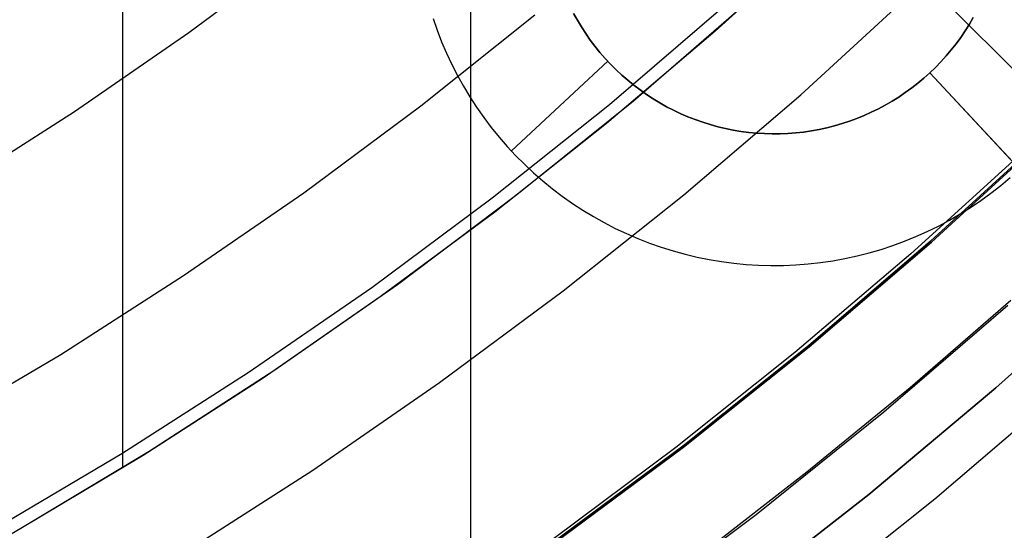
# Model space of a CAD drawing. Header units: millimetres. Extents: x 8926 to 10090, y -5004 to -3986.
# Tile 178 of 256: x 9528.3 to 9538.03, y -4390.78 to -4385.74. Entities that reach past the tile are written whole.
import ezdxf

# ---------------------------------------------------------------- set-up
doc = ezdxf.new("R2010")
doc.units = ezdxf.units.MM
for name, color, linetype in [('1', 7, 'Continuous'), ('COLOR EXT', 7, 'Continuous'), ('luz', 7, 'Continuous'), ('PLASTICO NEGRO', 7, 'Continuous')]:
    doc.layers.add(name, color=color, linetype=linetype)

msp = doc.modelspace()

# ---------------------------------------------------------------- linework, layer by layer
at = {"layer": '1', "color": 250, "true_color": 0x111111}
for p, q in [((9529.3197, -4369.1828, 98.6312), (9529.3197, -4390.159, 98.6312)), ((9536.2161, -4384.9069, 98.6312), (9535.173, -4385.8524, 98.6312)), ((9535.484, -4385.577, 98.6312), (9534.3661, -4386.5426, 98.6312)), ((9535.173, -4385.8524, 98.6312), (9534.0994, -4386.7633, 98.6312)), ((9534.3661, -4386.5426, 98.6312), (9533.2158, -4387.4692, 98.6312)), ((9534.0994, -4386.7633, 98.6312), (9532.9966, -4387.6385, 98.6312)), ((9537.3005, -4387.9273, 89.1312), (9538.4704, -4386.8542, 89.1312)), ((9538.4704, -4386.8542, 92.3996), (9537.3005, -4387.9273, 92.3996)), ((9538.2214, -4387.0387, 95.6679), (9537.1066, -4388.0497, 95.6679)), ((9533.2158, -4387.4692, 98.6312), (9532.0343, -4388.3558, 98.6312)), ((9532.9966, -4387.6385, 98.6312), (9531.8658, -4388.4772, 98.6312)), ((9536.0942, -4388.9593, 89.1312), (9537.3005, -4387.9273, 89.1312)), ((9537.3005, -4387.9273, 92.3996), (9536.0942, -4388.9593, 92.3996)), ((9537.1066, -4388.0497, 95.6679), (9535.9602, -4389.0251, 95.6679)), ((9532.0343, -4388.3558, 98.6312), (9530.8231, -4389.2013, 98.6312)), ((9531.8658, -4388.4772, 98.6312), (9530.7081, -4389.2784, 98.6312)), ((9538.0942, -4388.5122, 89.1312), (9537.0986, -4389.3744, 89.1312)), ((9538.0619, -4388.5621, 89.1312), (9536.838, -4389.6162, 89.1312)), ((9535.9602, -4389.0251, 95.6679), (9534.7835, -4389.9637, 95.6679)), ((9534.853, -4389.9492, 89.1312), (9536.0942, -4388.9593, 89.1312)), ((9536.0942, -4388.9593, 92.3996), (9534.853, -4389.9492, 92.3996)), ((9530.8231, -4389.2013, 98.6312), (9529.5836, -4390.0047, 98.6312)), ((9530.7081, -4389.2784, 98.6312), (9529.5249, -4390.0413, 98.6312)), ((9537.0986, -4389.3744, 89.1312), (9536.0795, -4390.209, 89.1312)), ((9536.838, -4389.6162, 89.1312), (9535.5785, -4390.6276, 89.1312)), ((9534.7835, -4389.9637, 95.6679), (9533.5778, -4390.8647, 95.6679)), ((9533.5784, -4390.8955, 89.1312), (9534.853, -4389.9492, 89.1312)), ((9534.853, -4389.9492, 92.3996), (9533.5784, -4390.8955, 92.3996)), ((9529.5836, -4390.0047, 98.6312), (9528.3173, -4390.7651, 98.6312)), ((9529.5249, -4390.0413, 98.6312), (9528.3173, -4390.7651, 98.6312)), ((9536.0795, -4390.209, 89.1312), (9535.0378, -4391.0153, 89.1312)), ((9535.5785, -4390.6276, 89.1312), (9534.2849, -4391.595, 89.1312)), ((9528.3173, -4390.7651, 98.6312), (9527.0943, -4391.4662, 98.6312))]:
    msp.add_line(p, q, dxfattribs=at)
at = {"layer": 'COLOR EXT', "color": 30, "true_color": 0xff8d00}
for p, q in [((9557.7121, -4405.8264, 21.2621), (9530.8322, -4378.9464, 21.2621)), ((9530.8322, -4378.9464, 25.2621), (9557.7121, -4405.8264, 25.2621)), ((9557.7121, -4405.8264, 23.2621), (9530.8322, -4378.9464, 23.2621)), ((9532.7587, -4421.7359, 21.2621), (9532.7587, -4380.8729, 21.2621))]:
    msp.add_line(p, q, dxfattribs=at)
at = {"layer": 'luz', "color": 7, "true_color": 0xffffff}
for p, q in [((9529.9763, -4385.8649, -23.1173), (9531.0794, -4385.0459, -23.1173)), ((9536.0178, -4386.4794, -23.5653), (9537.1385, -4385.4514, -23.5653)), ((9535.2533, -4385.6164, -23.8728), (9534.1279, -4386.5792, -23.8728)), ((9532.2669, -4386.5889, -24.1804), (9533.3937, -4385.6904, -24.1804)), ((9528.8455, -4386.6454, -23.1173), (9529.9763, -4385.8649, -23.1173)), ((9534.8622, -4387.468, -23.5653), (9536.0178, -4386.4794, -23.5653)), ((9531.1098, -4387.448, -24.1804), (9532.2669, -4386.5889, -24.1804)), ((9534.1279, -4386.5792, -23.8728), (9532.9701, -4387.5026, -23.8728)), ((9527.6885, -4387.3864, -23.1173), (9528.8455, -4386.6454, -23.1173)), ((9537.3089, -4387.9368, -24.6283), (9538.4792, -4386.8634, -24.6283)), ((9529.9238, -4388.2667, -24.1804), (9531.1098, -4387.448, -24.1804)), ((9533.6732, -4388.4162, -23.5653), (9534.8622, -4387.468, -23.5653)), ((9532.9701, -4387.5026, -23.8728), (9531.781, -4388.3854, -23.8728)), ((9536.1023, -4388.9691, -24.6283), (9537.3089, -4387.9368, -24.6283)), ((9528.7102, -4389.044, -24.1804), (9529.9238, -4388.2667, -24.1804)), ((9531.781, -4388.3854, -23.8728), (9530.5622, -4389.2267, -23.8728)), ((9532.4522, -4389.3228, -23.5653), (9533.6732, -4388.4162, -23.5653)), ((9534.8608, -4389.9592, -24.6283), (9536.1023, -4388.9691, -24.6283)), ((9527.4705, -4389.7789, -24.1804), (9528.7102, -4389.044, -24.1804)), ((9530.5622, -4389.2267, -23.8728), (9529.3151, -4390.0254, -23.8728)), ((9531.2007, -4390.1867, -23.5653), (9532.4522, -4389.3228, -23.5653)), ((9537.3424, -4390.4703, -25.6914), (9538.6001, -4389.3942, -25.6914)), ((9533.5858, -4390.9059, -24.6283), (9534.8608, -4389.9592, -24.6283)), ((9529.3151, -4390.0254, -23.8728), (9528.0412, -4390.7806, -23.8728)), ((9529.92, -4391.0068, -23.5653), (9531.2007, -4390.1867, -23.5653)), ((9536.0483, -4391.5023, -25.6914), (9537.3424, -4390.4703, -25.6914))]:
    msp.add_line(p, q, dxfattribs=at)
at = {"layer": 'PLASTICO NEGRO', "color": 254, "true_color": 0xcad1ee}
for p, q in [((9533.8124, -4385.7446, 34.8621), (9533.7746, -4385.6767, 34.8621)), ((9533.8124, -4385.7446, 35.0621), (9533.7746, -4385.6767, 35.0621)), ((9533.7746, -4385.6767, 34.9621), (9533.8124, -4385.7446, 34.9621)), ((9537.6831, -4385.7834, 34.8621), (9537.7223, -4385.7163, 34.8621)), ((9537.7223, -4385.7163, 35.0621), (9537.6831, -4385.7834, 35.0621)), ((9537.6831, -4385.7834, 34.9621), (9537.7223, -4385.7163, 34.9621)), ((9532.3872, -4385.7265, 33.5621), (9532.4275, -4385.8423, 33.5621)), ((9533.8525, -4385.8111, 34.8621), (9533.8124, -4385.7446, 34.8621)), ((9533.8525, -4385.8111, 35.0621), (9533.8124, -4385.7446, 35.0621)), ((9533.8124, -4385.7446, 34.9621), (9533.8525, -4385.8111, 34.9621)), ((9533.8948, -4385.8762, 34.8621), (9533.8525, -4385.8111, 34.8621)), ((9533.8948, -4385.8762, 35.0621), (9533.8525, -4385.8111, 35.0621)), ((9533.8525, -4385.8111, 34.9621), (9533.8948, -4385.8762, 34.9621)), ((9537.6417, -4385.8491, 34.8621), (9537.6831, -4385.7834, 34.8621)), ((9537.6831, -4385.7834, 35.0621), (9537.6417, -4385.8491, 35.0621)), ((9537.6417, -4385.8491, 34.9621), (9537.6831, -4385.7834, 34.9621)), ((9532.4275, -4385.8423, 33.5621), (9532.4718, -4385.9565, 33.5621)), ((9533.9394, -4385.9398, 34.8621), (9533.8948, -4385.8762, 34.8621)), ((9533.9394, -4385.9398, 35.0621), (9533.8948, -4385.8762, 35.0621)), ((9533.8948, -4385.8762, 34.9621), (9533.9394, -4385.9398, 34.9621)), ((9537.5522, -4385.976, 34.8621), (9537.5981, -4385.9133, 34.8621)), ((9537.5981, -4385.9133, 35.0621), (9537.5522, -4385.976, 35.0621)), ((9537.5522, -4385.976, 34.9621), (9537.5981, -4385.9133, 34.9621)), ((9537.5981, -4385.9133, 34.8621), (9537.6417, -4385.8491, 34.8621)), ((9537.6417, -4385.8491, 35.0621), (9537.5981, -4385.9133, 35.0621)), ((9537.5981, -4385.9133, 34.9621), (9537.6417, -4385.8491, 34.9621)), ((9532.4718, -4385.9565, 33.5621), (9532.52, -4386.0692, 33.5621)), ((9533.9862, -4386.0019, 34.8621), (9533.9394, -4385.9398, 34.8621)), ((9533.9862, -4386.0019, 35.0621), (9533.9394, -4385.9398, 35.0621)), ((9533.9394, -4385.9398, 34.9621), (9533.9862, -4386.0019, 34.9621)), ((9534.035, -4386.0622, 34.8621), (9533.9862, -4386.0019, 34.8621)), ((9534.035, -4386.0622, 35.0621), (9533.9862, -4386.0019, 35.0621)), ((9533.9862, -4386.0019, 34.9621), (9534.035, -4386.0622, 34.9621)), ((9537.5042, -4386.0371, 34.8621), (9537.5522, -4385.976, 34.8621)), ((9537.5522, -4385.976, 35.0621), (9537.5042, -4386.0371, 35.0621)), ((9537.5042, -4386.0371, 34.9621), (9537.5522, -4385.976, 34.9621)), ((9532.52, -4386.0692, 33.5621), (9532.572, -4386.1801, 33.5621)), ((9534.0859, -4386.1209, 34.8621), (9534.035, -4386.0622, 34.8621)), ((9534.0859, -4386.1209, 35.0621), (9534.035, -4386.0622, 35.0621)), ((9534.035, -4386.0622, 34.9621), (9534.0859, -4386.1209, 34.9621)), ((9537.4021, -4386.1541, 34.8621), (9537.4542, -4386.0965, 34.8621)), ((9537.4542, -4386.0965, 35.0621), (9537.4021, -4386.1541, 35.0621)), ((9537.4021, -4386.1541, 34.9621), (9537.4542, -4386.0965, 34.9621)), ((9537.4542, -4386.0965, 34.8621), (9537.5042, -4386.0371, 34.8621)), ((9537.5042, -4386.0371, 35.0621), (9537.4542, -4386.0965, 35.0621)), ((9537.4542, -4386.0965, 34.9621), (9537.5042, -4386.0371, 34.9621)), ((9532.572, -4386.1801, 33.5621), (9532.6279, -4386.2892, 33.5621)), ((9534.1122, -4386.1496, 34.8621), (9533.1605, -4387.0352, 33.5621)), ((9534.1389, -4386.1778, 34.8621), (9534.0859, -4386.1209, 34.8621)), ((9534.1389, -4386.1778, 35.0621), (9534.0859, -4386.1209, 35.0621)), ((9534.0859, -4386.1209, 34.9621), (9534.1389, -4386.1778, 34.9621)), ((9534.1122, -4386.1496, 34.8621), (9534.1122, -4386.1496, 35.0621)), ((9534.1937, -4386.2328, 34.8621), (9534.1389, -4386.1778, 34.8621)), ((9534.1937, -4386.2328, 35.0621), (9534.1389, -4386.1778, 35.0621)), ((9534.1389, -4386.1778, 34.9621), (9534.1937, -4386.2328, 34.9621)), ((9537.2921, -4386.2638, 34.8621), (9537.348, -4386.2099, 34.8621)), ((9537.348, -4386.2099, 35.0621), (9537.2921, -4386.2638, 35.0621)), ((9537.2921, -4386.2638, 34.9621), (9537.348, -4386.2099, 34.9621)), ((9537.348, -4386.2099, 34.8621), (9537.4021, -4386.1541, 34.8621)), ((9537.4021, -4386.1541, 35.0621), (9537.348, -4386.2099, 35.0621)), ((9537.348, -4386.2099, 34.9621), (9537.4021, -4386.1541, 34.9621)), ((9532.6279, -4386.2892, 33.5621), (9532.6875, -4386.3963, 33.5621)), ((9534.2504, -4386.2858, 34.8621), (9534.1937, -4386.2328, 34.8621)), ((9534.2504, -4386.2858, 35.0621), (9534.1937, -4386.2328, 35.0621)), ((9534.1937, -4386.2328, 34.9621), (9534.2504, -4386.2858, 34.9621)), ((9534.3089, -4386.3369, 34.8621), (9534.2504, -4386.2858, 34.8621)), ((9534.3089, -4386.3369, 35.0621), (9534.2504, -4386.2858, 35.0621)), ((9534.2504, -4386.2858, 34.9621), (9534.3089, -4386.3369, 34.9621)), ((9537.2921, -4386.2638, 34.8621), (9537.2343, -4386.3157, 34.8621)), ((9537.2921, -4386.2638, 35.0621), (9537.2343, -4386.3157, 35.0621)), ((9537.2343, -4386.3157, 34.9621), (9537.2921, -4386.2638, 34.9621)), ((9538.1777, -4387.2154, 33.5621), (9537.2921, -4386.2638, 34.8621)), ((9537.2921, -4386.2638, 34.8621), (9537.2921, -4386.2638, 35.0621)), ((9537.2921, -4386.2638, 35.0621), (9539.1656, -4388.2769, 35.0621)), ((9532.6875, -4386.3963, 33.5621), (9532.7508, -4386.5013, 33.5621)), ((9534.3692, -4386.3859, 34.8621), (9534.3089, -4386.3369, 34.8621)), ((9534.3692, -4386.3859, 35.0621), (9534.3089, -4386.3369, 35.0621)), ((9534.3089, -4386.3369, 34.9621), (9534.3692, -4386.3859, 34.9621)), ((9534.4311, -4386.4329, 34.8621), (9534.3692, -4386.3859, 34.8621)), ((9534.4311, -4386.4329, 35.0621), (9534.3692, -4386.3859, 35.0621)), ((9534.3692, -4386.3859, 34.9621), (9534.4311, -4386.4329, 34.9621)), ((9537.1748, -4386.3656, 34.8621), (9537.1136, -4386.4134, 34.8621)), ((9537.1748, -4386.3656, 35.0621), (9537.1136, -4386.4134, 35.0621)), ((9537.1136, -4386.4134, 34.9621), (9537.1748, -4386.3656, 34.9621)), ((9537.2343, -4386.3157, 34.8621), (9537.1748, -4386.3656, 34.8621)), ((9537.2343, -4386.3157, 35.0621), (9537.1748, -4386.3656, 35.0621)), ((9537.1748, -4386.3656, 34.9621), (9537.2343, -4386.3157, 34.9621)), ((9532.7508, -4386.5013, 33.5621), (9532.8176, -4386.604, 33.5621)), ((9534.4946, -4386.4776, 34.8621), (9534.4311, -4386.4329, 34.8621)), ((9534.4946, -4386.4776, 35.0621), (9534.4311, -4386.4329, 35.0621)), ((9534.4311, -4386.4329, 34.9621), (9534.4946, -4386.4776, 34.9621)), ((9534.5595, -4386.5202, 34.8621), (9534.4946, -4386.4776, 34.8621)), ((9534.5595, -4386.5202, 35.0621), (9534.4946, -4386.4776, 35.0621)), ((9534.4946, -4386.4776, 34.9621), (9534.5595, -4386.5202, 34.9621)), ((9536.9864, -4386.5026, 34.8621), (9536.9206, -4386.5438, 34.8621)), ((9536.9864, -4386.5026, 35.0621), (9536.9206, -4386.5438, 35.0621)), ((9536.9206, -4386.5438, 34.9621), (9536.9864, -4386.5026, 34.9621)), ((9537.0508, -4386.4591, 34.8621), (9536.9864, -4386.5026, 34.8621)), ((9537.0508, -4386.4591, 35.0621), (9536.9864, -4386.5026, 35.0621)), ((9536.9864, -4386.5026, 34.9621), (9537.0508, -4386.4591, 34.9621)), ((9537.1136, -4386.4134, 34.8621), (9537.0508, -4386.4591, 34.8621)), ((9537.1136, -4386.4134, 35.0621), (9537.0508, -4386.4591, 35.0621)), ((9537.0508, -4386.4591, 34.9621), (9537.1136, -4386.4134, 34.9621)), ((9534.626, -4386.5605, 34.8621), (9534.5595, -4386.5202, 34.8621)), ((9534.626, -4386.5605, 35.0621), (9534.5595, -4386.5202, 35.0621)), ((9534.5595, -4386.5202, 34.9621), (9534.626, -4386.5605, 34.9621)), ((9534.6937, -4386.5984, 34.8621), (9534.626, -4386.5605, 34.8621)), ((9534.6937, -4386.5984, 35.0621), (9534.626, -4386.5605, 35.0621)), ((9534.626, -4386.5605, 34.9621), (9534.6937, -4386.5984, 34.9621)), ((9534.7628, -4386.634, 34.8621), (9534.6937, -4386.5984, 34.8621)), ((9534.7628, -4386.634, 35.0621), (9534.6937, -4386.5984, 35.0621)), ((9534.6937, -4386.5984, 34.9621), (9534.7628, -4386.634, 34.9621)), ((9536.8534, -4386.5827, 34.8621), (9536.7849, -4386.6193, 34.8621)), ((9536.8534, -4386.5827, 35.0621), (9536.7849, -4386.6193, 35.0621)), ((9536.7849, -4386.6193, 34.9621), (9536.8534, -4386.5827, 34.9621)), ((9536.9206, -4386.5438, 34.8621), (9536.8534, -4386.5827, 34.8621)), ((9536.9206, -4386.5438, 35.0621), (9536.8534, -4386.5827, 35.0621)), ((9536.8534, -4386.5827, 34.9621), (9536.9206, -4386.5438, 34.9621)), ((9532.8176, -4386.604, 33.5621), (9532.8879, -4386.7043, 33.5621)), ((9534.833, -4386.6672, 34.8621), (9534.7628, -4386.634, 34.8621)), ((9534.833, -4386.6672, 35.0621), (9534.7628, -4386.634, 35.0621)), ((9534.7628, -4386.634, 34.9621), (9534.833, -4386.6672, 34.9621)), ((9534.9043, -4386.6979, 34.8621), (9534.833, -4386.6672, 34.8621)), ((9534.9043, -4386.6979, 35.0621), (9534.833, -4386.6672, 35.0621)), ((9534.833, -4386.6672, 34.9621), (9534.9043, -4386.6979, 34.9621)), ((9536.6443, -4386.6853, 34.8621), (9536.5723, -4386.7146, 34.8621)), ((9536.6443, -4386.6853, 35.0621), (9536.5723, -4386.7146, 35.0621)), ((9536.5723, -4386.7146, 34.9621), (9536.6443, -4386.6853, 34.9621)), ((9536.7151, -4386.6536, 34.8621), (9536.6443, -4386.6853, 34.8621)), ((9536.7151, -4386.6536, 35.0621), (9536.6443, -4386.6853, 35.0621)), ((9536.6443, -4386.6853, 34.9621), (9536.7151, -4386.6536, 34.9621)), ((9536.7849, -4386.6193, 34.8621), (9536.7151, -4386.6536, 34.8621)), ((9536.7849, -4386.6193, 35.0621), (9536.7151, -4386.6536, 35.0621)), ((9536.7151, -4386.6536, 34.9621), (9536.7849, -4386.6193, 34.9621)), ((9532.8879, -4386.7043, 33.5621), (9532.9617, -4386.8022, 33.5621)), ((9534.9767, -4386.7262, 34.8621), (9534.9043, -4386.6979, 34.8621)), ((9534.9767, -4386.7262, 35.0621), (9534.9043, -4386.6979, 35.0621)), ((9534.9043, -4386.6979, 34.9621), (9534.9767, -4386.7262, 34.9621)), ((9535.0499, -4386.752, 34.8621), (9534.9767, -4386.7262, 34.8621)), ((9535.0499, -4386.752, 35.0621), (9534.9767, -4386.7262, 35.0621)), ((9534.9767, -4386.7262, 34.9621), (9535.0499, -4386.752, 34.9621)), ((9535.1241, -4386.7752, 34.8621), (9535.0499, -4386.752, 34.8621)), ((9535.1241, -4386.7752, 35.0621), (9535.0499, -4386.752, 35.0621)), ((9535.0499, -4386.752, 34.9621), (9535.1241, -4386.7752, 34.9621)), ((9535.1989, -4386.7958, 34.8621), (9535.1241, -4386.7752, 34.8621)), ((9535.1989, -4386.7958, 35.0621), (9535.1241, -4386.7752, 35.0621)), ((9535.1241, -4386.7752, 34.9621), (9535.1989, -4386.7958, 34.9621)), ((9536.3511, -4386.7875, 34.8621), (9536.2758, -4386.8066, 34.8621)), ((9536.3511, -4386.7875, 35.0621), (9536.2758, -4386.8066, 35.0621)), ((9536.2758, -4386.8066, 34.9621), (9536.3511, -4386.7875, 34.9621)), ((9536.4257, -4386.7657, 34.8621), (9536.3511, -4386.7875, 34.8621)), ((9536.4257, -4386.7657, 35.0621), (9536.3511, -4386.7875, 35.0621)), ((9536.3511, -4386.7875, 34.9621), (9536.4257, -4386.7657, 34.9621)), ((9536.4994, -4386.7415, 34.8621), (9536.4257, -4386.7657, 34.8621)), ((9536.4994, -4386.7415, 35.0621), (9536.4257, -4386.7657, 35.0621)), ((9536.4257, -4386.7657, 34.9621), (9536.4994, -4386.7415, 34.9621)), ((9536.5723, -4386.7146, 34.8621), (9536.4994, -4386.7415, 34.8621)), ((9536.5723, -4386.7146, 35.0621), (9536.4994, -4386.7415, 35.0621)), ((9536.4994, -4386.7415, 34.9621), (9536.5723, -4386.7146, 34.9621)), ((9532.9617, -4386.8022, 33.5621), (9533.0388, -4386.8975, 33.5621)), ((9535.2745, -4386.8139, 34.8621), (9535.1989, -4386.7958, 34.8621)), ((9535.2745, -4386.8139, 35.0621), (9535.1989, -4386.7958, 35.0621)), ((9535.1989, -4386.7958, 34.9621), (9535.2745, -4386.8139, 34.9621)), ((9535.3506, -4386.8293, 34.8621), (9535.2745, -4386.8139, 34.8621)), ((9535.3506, -4386.8293, 35.0621), (9535.2745, -4386.8139, 35.0621)), ((9535.2745, -4386.8139, 34.9621), (9535.3506, -4386.8293, 34.9621)), ((9535.4272, -4386.8421, 34.8621), (9535.3506, -4386.8293, 34.8621)), ((9535.4272, -4386.8421, 35.0621), (9535.3506, -4386.8293, 35.0621)), ((9535.3506, -4386.8293, 34.9621), (9535.4272, -4386.8421, 34.9621)), ((9535.5042, -4386.8522, 34.8621), (9535.4272, -4386.8421, 34.8621)), ((9535.5042, -4386.8522, 35.0621), (9535.4272, -4386.8421, 35.0621)), ((9535.4272, -4386.8421, 34.9621), (9535.5042, -4386.8522, 34.9621)), ((9535.5815, -4386.8597, 34.8621), (9535.5042, -4386.8522, 34.8621)), ((9535.5815, -4386.8597, 35.0621), (9535.5042, -4386.8522, 35.0621)), ((9535.5042, -4386.8522, 34.9621), (9535.5815, -4386.8597, 34.9621)), ((9535.6591, -4386.8645, 34.8621), (9535.5815, -4386.8597, 34.8621)), ((9535.6591, -4386.8645, 35.0621), (9535.5815, -4386.8597, 35.0621)), ((9535.5815, -4386.8597, 34.9621), (9535.6591, -4386.8645, 34.9621)), ((9535.7367, -4386.8666, 34.8621), (9535.6591, -4386.8645, 34.8621)), ((9535.7367, -4386.8666, 35.0621), (9535.6591, -4386.8645, 35.0621)), ((9535.6591, -4386.8645, 34.9621), (9535.7367, -4386.8666, 34.9621)), ((9535.8144, -4386.866, 34.8621), (9535.7367, -4386.8666, 34.8621)), ((9535.8144, -4386.866, 35.0621), (9535.7367, -4386.8666, 35.0621)), ((9535.7367, -4386.8666, 34.9621), (9535.8144, -4386.866, 34.9621)), ((9535.892, -4386.8628, 34.8621), (9535.8144, -4386.866, 34.8621)), ((9535.892, -4386.8628, 35.0621), (9535.8144, -4386.866, 35.0621)), ((9535.8144, -4386.866, 34.9621), (9535.892, -4386.8628, 34.9621)), ((9535.9694, -4386.8569, 34.8621), (9535.892, -4386.8628, 34.8621)), ((9535.9694, -4386.8569, 35.0621), (9535.892, -4386.8628, 35.0621)), ((9535.892, -4386.8628, 34.9621), (9535.9694, -4386.8569, 34.9621)), ((9536.0466, -4386.8483, 34.8621), (9535.9694, -4386.8569, 34.8621)), ((9536.0466, -4386.8483, 35.0621), (9535.9694, -4386.8569, 35.0621)), ((9535.9694, -4386.8569, 34.9621), (9536.0466, -4386.8483, 34.9621)), ((9536.1235, -4386.837, 34.8621), (9536.0466, -4386.8483, 34.8621)), ((9536.1235, -4386.837, 35.0621), (9536.0466, -4386.8483, 35.0621)), ((9536.0466, -4386.8483, 34.9621), (9536.1235, -4386.837, 34.9621)), ((9536.1999, -4386.8231, 34.8621), (9536.1235, -4386.837, 34.8621)), ((9536.1999, -4386.8231, 35.0621), (9536.1235, -4386.837, 35.0621)), ((9536.1235, -4386.837, 34.9621), (9536.1999, -4386.8231, 34.9621)), ((9536.2758, -4386.8066, 34.8621), (9536.1999, -4386.8231, 34.8621)), ((9536.2758, -4386.8066, 35.0621), (9536.1999, -4386.8231, 35.0621)), ((9536.1999, -4386.8231, 34.9621), (9536.2758, -4386.8066, 34.9621)), ((9533.0388, -4386.8975, 33.5621), (9533.1192, -4386.99, 33.5621)), ((9533.1192, -4386.99, 33.5621), (9533.2027, -4387.0797, 33.5621)), ((9533.2027, -4387.0797, 33.5621), (9533.2892, -4387.1665, 33.5621)), ((9533.2892, -4387.1665, 33.5621), (9533.3787, -4387.2502, 33.5621)), ((9533.3787, -4387.2502, 33.5621), (9533.471, -4387.3308, 33.5621)), ((9533.471, -4387.3308, 33.5621), (9533.566, -4387.4082, 33.5621)), ((9537.8961, -4387.4515, 33.5621), (9537.9927, -4387.3761, 33.5621)), ((9537.9927, -4387.3761, 33.5621), (9538.0866, -4387.2973, 33.5621)), ((9533.566, -4387.4082, 33.5621), (9533.6637, -4387.4822, 33.5621)), ((9537.797, -4387.5236, 33.5621), (9537.8961, -4387.4515, 33.5621)), ((9533.6637, -4387.4822, 33.5621), (9533.7638, -4387.5528, 33.5621)), ((9533.7638, -4387.5528, 33.5621), (9533.8664, -4387.62, 33.5621)), ((9537.6954, -4387.5922, 33.5621), (9537.797, -4387.5236, 33.5621)), ((9533.8664, -4387.62, 33.5621), (9533.9712, -4387.6835, 33.5621)), ((9537.4856, -4387.7187, 33.5621), (9537.5916, -4387.6573, 33.5621)), ((9537.5916, -4387.6573, 33.5621), (9537.6954, -4387.5922, 33.5621)), ((9533.9712, -4387.6835, 33.5621), (9534.0781, -4387.7434, 33.5621)), ((9534.0781, -4387.7434, 33.5621), (9534.187, -4387.7996, 33.5621)), ((9537.3775, -4387.7764, 33.5621), (9537.4856, -4387.7187, 33.5621)), ((9534.187, -4387.7996, 33.5621), (9534.2978, -4387.8519, 33.5621)), ((9534.2978, -4387.8519, 33.5621), (9534.4103, -4387.9004, 33.5621)), ((9537.1556, -4387.8805, 33.5621), (9537.2674, -4387.8304, 33.5621)), ((9537.2674, -4387.8304, 33.5621), (9537.3775, -4387.7764, 33.5621)), ((9534.4103, -4387.9004, 33.5621), (9534.5245, -4387.945, 33.5621)), ((9534.5245, -4387.945, 33.5621), (9534.6401, -4387.9857, 33.5621)), ((9536.9271, -4387.9691, 33.5621), (9537.0421, -4387.9268, 33.5621)), ((9537.0421, -4387.9268, 33.5621), (9537.1556, -4387.8805, 33.5621)), ((9534.6401, -4387.9857, 33.5621), (9534.7571, -4388.0223, 33.5621)), ((9534.7571, -4388.0223, 33.5621), (9534.8752, -4388.0549, 33.5621)), ((9534.8752, -4388.0549, 33.5621), (9534.9944, -4388.0833, 33.5621)), ((9536.5743, -4388.0719, 33.5621), (9536.693, -4388.0417, 33.5621)), ((9536.693, -4388.0417, 33.5621), (9536.8107, -4388.0074, 33.5621)), ((9536.8107, -4388.0074, 33.5621), (9536.9271, -4387.9691, 33.5621)), ((9534.9944, -4388.0833, 33.5621), (9535.1145, -4388.1077, 33.5621)), ((9535.1145, -4388.1077, 33.5621), (9535.2354, -4388.1278, 33.5621)), ((9535.2354, -4388.1278, 33.5621), (9535.3569, -4388.1438, 33.5621)), ((9535.3569, -4388.1438, 33.5621), (9535.4789, -4388.1556, 33.5621)), ((9535.4789, -4388.1556, 33.5621), (9535.6012, -4388.1632, 33.5621)), ((9535.9687, -4388.1605, 33.5621), (9536.0909, -4388.1512, 33.5621)), ((9536.0909, -4388.1512, 33.5621), (9536.2127, -4388.1376, 33.5621)), ((9536.2127, -4388.1376, 33.5621), (9536.3339, -4388.1199, 33.5621)), ((9536.3339, -4388.1199, 33.5621), (9536.4545, -4388.0979, 33.5621)), ((9536.4545, -4388.0979, 33.5621), (9536.5743, -4388.0719, 33.5621)), ((9535.6012, -4388.1632, 33.5621), (9535.7237, -4388.1665, 33.5621)), ((9535.7237, -4388.1665, 33.5621), (9535.8462, -4388.1656, 33.5621)), ((9535.8462, -4388.1656, 33.5621), (9535.9687, -4388.1605, 33.5621)), ((9537.9461, -4389.3731, 33.5621), (9539.1656, -4388.2769, 33.5621)), ((9539.1656, -4388.2769, 35.0621), (9537.9461, -4389.3731, 35.0621)), ((9537.9461, -4389.3731, 34.3121), (9539.1656, -4388.2769, 34.3121)), ((9536.6895, -4390.4266, 33.5621), (9537.9461, -4389.3731, 33.5621)), ((9537.9461, -4389.3731, 35.0621), (9536.6895, -4390.4266, 35.0621)), ((9536.6895, -4390.4266, 34.3121), (9537.9461, -4389.3731, 34.3121)), ((9535.3974, -4391.4361, 33.5621), (9536.6895, -4390.4266, 33.5621)), ((9536.6895, -4390.4266, 35.0621), (9535.3974, -4391.4361, 35.0621)), ((9535.3974, -4391.4361, 34.3121), (9536.6895, -4390.4266, 34.3121))]:
    msp.add_line(p, q, dxfattribs=at)

doc.saveas('drawing.dxf')
